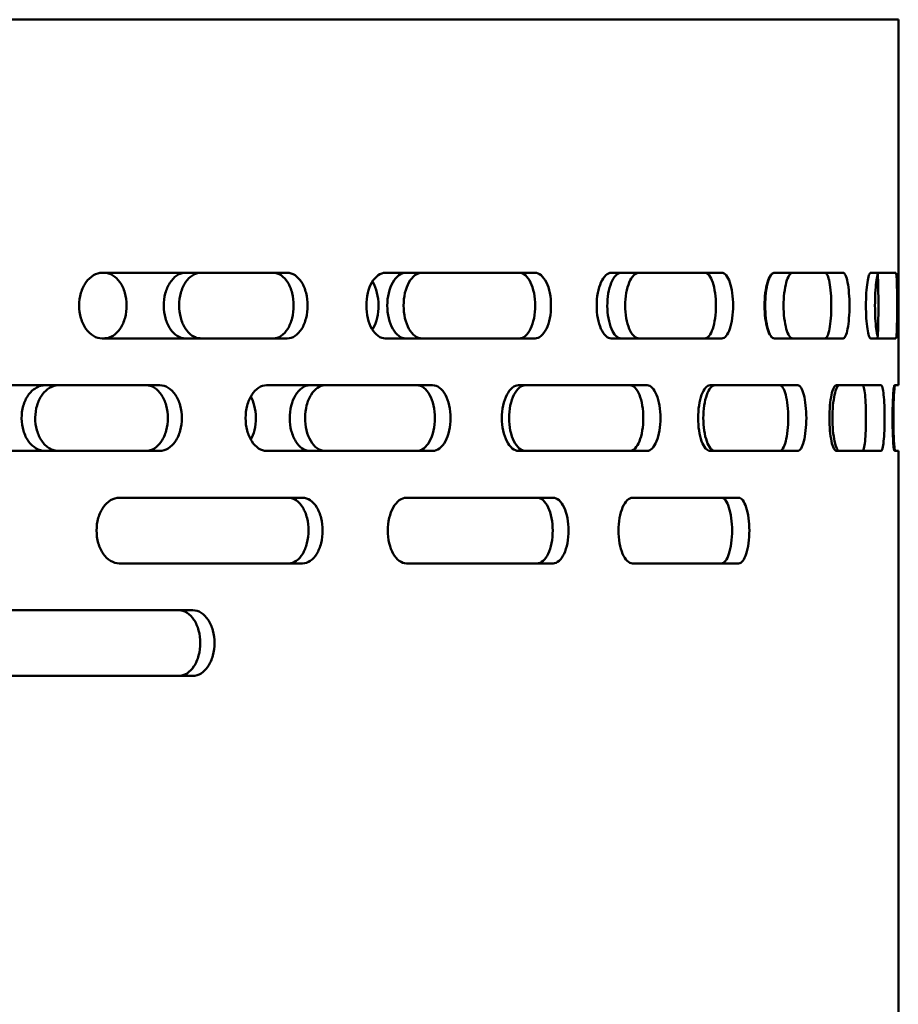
# Model space of a CAD drawing. Header units: millimetres. Extents: x -1106 to 8832, y -1538 to 1985.
# Tile 25 of 42: x 6565 to 6658, y 750 to 855. Entities that reach past the tile are written whole.
import ezdxf

# ---------------------------------------------------------------- set-up
doc = ezdxf.new("R2010")
doc.units = ezdxf.units.MM
doc.layers.add('Видимый контур (ГОСТ)', color=7, linetype='Continuous', lineweight=50)

msp = doc.modelspace()

# ---------------------------------------------------------------- linework, layer by layer
at = {"layer": 'Видимый контур (ГОСТ)'}
for p, q in [((6658.41, 855.14), (6053.41, 855.14)), ((6658.41, 816.14), (6658.41, 855.14)), ((6593.25, 828.14), (6573.51, 828.14)), ((6619.67, 828.14), (6603.7, 828.14)), ((6639.59, 828.14), (6627.79, 828.14)), ((6652.53, 828.14), (6645.19, 828.14)), ((6658.16, 828.14), (6655.46, 828.14)), ((6573.51, 821.14), (6593.25, 821.14)), ((6603.7, 821.14), (6619.67, 821.14)), ((6627.79, 821.14), (6639.59, 821.14)), ((6645.19, 821.14), (6652.53, 821.14)), ((6655.46, 821.14), (6658.16, 821.14)), ((6579.66, 816.14), (6558.37, 816.14)), ((6608.75, 816.14), (6591.03, 816.14)), ((6631.62, 816.14), (6617.91, 816.14)), ((6647.69, 816.14), (6638.34, 816.14)), ((6656.58, 816.14), (6651.81, 816.14)), ((6658.41, 816.14), (6657.99, 816.14)), ((6558.37, 809.14), (6579.66, 809.14)), ((6591.03, 809.14), (6608.75, 809.14)), ((6617.91, 809.14), (6631.62, 809.14)), ((6638.34, 809.14), (6647.69, 809.14)), ((6651.81, 809.14), (6656.58, 809.14)), ((6657.99, 809.14), (6658.41, 809.14)), ((6658.41, 650.14), (6658.41, 809.14)), ((6594.88, 804.14), (6575.33, 804.14)), ((6621.59, 804.14), (6605.95, 804.14)), ((6641.38, 804.14), (6630.07, 804.14)), ((6575.33, 797.14), (6594.88, 797.14)), ((6605.95, 797.14), (6621.59, 797.14)), ((6630.07, 797.14), (6641.38, 797.14)), ((6583.18, 792.14), (6562.26, 792.14)), ((6562.26, 785.14), (6583.18, 785.14))]:
    msp.add_line(p, q, dxfattribs=at)
for points, knots in [([(6573.51, 821.14), (6573.2, 821.14), (6572.88, 821.22), (6572.27, 821.58), (6572, 821.85), (6571.56, 822.47), (6571.37, 822.87), (6571.12, 823.73), (6571.06, 824.2), (6571.06, 825.08), (6571.12, 825.55), (6571.37, 826.41), (6571.56, 826.8), (6572, 827.42), (6572.27, 827.69), (6572.88, 828.05), (6573.2, 828.14), (6573.51, 828.14)], [0.527482, 0.527482, 0.527482, 0.527482, 0.659428, 0.659428, 0.791375, 0.791375, 0.923215, 0.923215, 1.055054, 1.055054, 1.186922, 1.186922, 1.318789, 1.318789, 1.450708, 1.450708, 1.582627, 1.582627, 1.582627, 1.582627]), ([(6573.71, 828.14), (6574.03, 828.14), (6574.35, 828.04), (6574.93, 827.69), (6575.18, 827.44), (6575.63, 826.8), (6575.81, 826.42), (6576.04, 825.57), (6576.11, 825.13), (6576.12, 824.22), (6576.06, 823.76), (6575.83, 822.92), (6575.66, 822.54), (6575.23, 821.88), (6574.96, 821.61), (6574.52, 821.33), (6574.36, 821.26), (6574.04, 821.16), (6573.88, 821.14), (6573.71, 821.14)], [0, 0, 0, 0, 0.139164, 0.139164, 0.273618, 0.273618, 0.412619, 0.412619, 0.546981, 0.546981, 0.685863, 0.685863, 0.820357, 0.820357, 0.959502, 0.959502, 1.032375, 1.032375, 1.103164, 1.103164, 1.103164, 1.103164]), ([(6582.39, 821.14), (6582.09, 821.14), (6581.78, 821.23), (6581.23, 821.58), (6580.98, 821.83), (6580.55, 822.47), (6580.37, 822.86), (6580.14, 823.7), (6580.08, 824.14), (6580.07, 825.05), (6580.13, 825.51), (6580.35, 826.36), (6580.52, 826.74), (6580.94, 827.39), (6581.19, 827.66), (6581.62, 827.94), (6581.77, 828.02), (6582.08, 828.11), (6582.24, 828.14), (6582.39, 828.14)], [0, 0, 0, 0, 0.139579, 0.139579, 0.274416, 0.274416, 0.413415, 0.413415, 0.54767, 0.54767, 0.686345, 0.686345, 0.820695, 0.820695, 0.960109, 0.960109, 1.033164, 1.033164, 1.104131, 1.104131, 1.104131, 1.104131]), ([(6584.03, 828.14), (6583.73, 828.14), (6583.42, 828.04), (6582.87, 827.69), (6582.62, 827.44), (6582.19, 826.8), (6582.01, 826.41), (6581.78, 825.57), (6581.72, 825.13), (6581.71, 824.22), (6581.77, 823.76), (6581.99, 822.92), (6582.16, 822.54), (6582.58, 821.88), (6582.83, 821.61), (6583.26, 821.33), (6583.41, 821.26), (6583.72, 821.16), (6583.88, 821.14), (6584.03, 821.14)], [0, 0, 0, 0, 0.139561, 0.139561, 0.274374, 0.274374, 0.413373, 0.413373, 0.547635, 0.547635, 0.686319, 0.686319, 0.820664, 0.820664, 0.960066, 0.960066, 1.033121, 1.033121, 1.104089, 1.104089, 1.104089, 1.104089]), ([(6591.76, 821.14), (6592.04, 821.14), (6592.33, 821.22), (6592.86, 821.58), (6593.1, 821.85), (6593.49, 822.47), (6593.65, 822.87), (6593.87, 823.73), (6593.92, 824.2), (6593.92, 824.64), (6593.92, 825.08), (6593.87, 825.54), (6593.65, 826.41), (6593.49, 826.8), (6593.1, 827.42), (6592.86, 827.69), (6592.33, 828.05), (6592.04, 828.14), (6591.76, 828.14)], [1.583676, 1.583676, 1.583676, 1.583676, 1.715849, 1.715849, 1.848021, 1.848021, 1.979852, 1.979852, 2.111683, 2.111683, 2.111683, 2.243514, 2.243514, 2.375345, 2.375345, 2.507517, 2.507517, 2.639689, 2.639689, 2.639689, 2.639689]), ([(6593.25, 828.14), (6593.53, 828.14), (6593.82, 828.05), (6594.35, 827.69), (6594.59, 827.42), (6594.98, 826.8), (6595.14, 826.41), (6595.36, 825.55), (6595.41, 825.08), (6595.41, 824.64), (6595.41, 824.2), (6595.36, 823.73), (6595.14, 822.87), (6594.98, 822.47), (6594.59, 821.85), (6594.35, 821.58), (6593.82, 821.22), (6593.53, 821.14), (6593.25, 821.14)], [1.583655, 1.583655, 1.583655, 1.583655, 1.715739, 1.715739, 1.847822, 1.847822, 1.979737, 1.979737, 2.111653, 2.111653, 2.111653, 2.243484, 2.243484, 2.375315, 2.375315, 2.507483, 2.507483, 2.639651, 2.639651, 2.639651, 2.639651]), ([(6603.7, 821.14), (6603.45, 821.14), (6603.18, 821.22), (6602.68, 821.58), (6602.45, 821.85), (6602.09, 822.47), (6601.93, 822.87), (6601.73, 823.73), (6601.68, 824.2), (6601.68, 825.08), (6601.73, 825.55), (6601.93, 826.41), (6602.09, 826.8), (6602.45, 827.42), (6602.68, 827.69), (6603.18, 828.05), (6603.45, 828.14), (6603.7, 828.14)], [0.527482, 0.527482, 0.527482, 0.527482, 0.659428, 0.659428, 0.791375, 0.791375, 0.923215, 0.923215, 1.055054, 1.055054, 1.186922, 1.186922, 1.318789, 1.318789, 1.450708, 1.450708, 1.582627, 1.582627, 1.582627, 1.582627]), ([(6605.88, 821.14), (6605.63, 821.14), (6605.37, 821.22), (6604.89, 821.58), (6604.67, 821.85), (6604.32, 822.47), (6604.16, 822.87), (6603.96, 823.73), (6603.91, 824.2), (6603.91, 824.64), (6603.91, 825.08), (6603.96, 825.54), (6604.16, 826.41), (6604.32, 826.8), (6604.67, 827.42), (6604.89, 827.69), (6605.37, 828.05), (6605.63, 828.14), (6605.88, 828.14)], [1.583676, 1.583676, 1.583676, 1.583676, 1.715849, 1.715849, 1.848021, 1.848021, 1.979852, 1.979852, 2.111683, 2.111683, 2.111683, 2.243514, 2.243514, 2.375345, 2.375345, 2.507517, 2.507517, 2.639689, 2.639689, 2.639689, 2.639689]), ([(6607.61, 828.14), (6607.37, 828.14), (6607.11, 828.05), (6606.62, 827.69), (6606.4, 827.42), (6606.05, 826.8), (6605.9, 826.41), (6605.7, 825.55), (6605.65, 825.08), (6605.65, 824.64), (6605.65, 824.2), (6605.7, 823.73), (6605.9, 822.87), (6606.05, 822.47), (6606.4, 821.85), (6606.62, 821.58), (6607.11, 821.22), (6607.37, 821.14), (6607.61, 821.14)], [1.583655, 1.583655, 1.583655, 1.583655, 1.715739, 1.715739, 1.847822, 1.847822, 1.979737, 1.979737, 2.111653, 2.111653, 2.111653, 2.243484, 2.243484, 2.375315, 2.375315, 2.507483, 2.507483, 2.639651, 2.639651, 2.639651, 2.639651]), ([(6617.99, 821.14), (6618.2, 821.14), (6618.43, 821.22), (6618.85, 821.58), (6619.04, 821.85), (6619.34, 822.47), (6619.47, 822.87), (6619.65, 823.73), (6619.69, 824.2), (6619.69, 824.64), (6619.69, 825.08), (6619.65, 825.54), (6619.47, 826.41), (6619.34, 826.8), (6619.04, 827.42), (6618.85, 827.69), (6618.43, 828.05), (6618.2, 828.14), (6617.99, 828.14)], [1.583676, 1.583676, 1.583676, 1.583676, 1.715849, 1.715849, 1.848021, 1.848021, 1.979852, 1.979852, 2.111683, 2.111683, 2.111683, 2.243514, 2.243514, 2.375345, 2.375345, 2.507517, 2.507517, 2.639689, 2.639689, 2.639689, 2.639689]), ([(6619.67, 828.14), (6619.89, 828.14), (6620.11, 828.05), (6620.53, 827.69), (6620.73, 827.42), (6621.03, 826.8), (6621.16, 826.41), (6621.33, 825.55), (6621.37, 825.08), (6621.37, 824.64), (6621.37, 824.2), (6621.33, 823.73), (6621.16, 822.87), (6621.03, 822.47), (6620.73, 821.85), (6620.53, 821.58), (6620.11, 821.22), (6619.89, 821.14), (6619.67, 821.14)], [1.583655, 1.583655, 1.583655, 1.583655, 1.715739, 1.715739, 1.847822, 1.847822, 1.979737, 1.979737, 2.111653, 2.111653, 2.111653, 2.243484, 2.243484, 2.375315, 2.375315, 2.507483, 2.507483, 2.639651, 2.639651, 2.639651, 2.639651]), ([(6627.79, 821.14), (6627.6, 821.14), (6627.39, 821.22), (6627.01, 821.58), (6626.84, 821.85), (6626.56, 822.47), (6626.44, 822.87), (6626.28, 823.73), (6626.24, 824.2), (6626.24, 825.08), (6626.28, 825.55), (6626.44, 826.41), (6626.56, 826.8), (6626.84, 827.42), (6627.01, 827.69), (6627.39, 828.05), (6627.6, 828.14), (6627.79, 828.14)], [0.527482, 0.527482, 0.527482, 0.527482, 0.659428, 0.659428, 0.791375, 0.791375, 0.923215, 0.923215, 1.055054, 1.055054, 1.186922, 1.186922, 1.318789, 1.318789, 1.450708, 1.450708, 1.582627, 1.582627, 1.582627, 1.582627]), ([(6628.86, 821.14), (6628.67, 821.14), (6628.47, 821.23), (6628.11, 821.58), (6627.95, 821.83), (6627.68, 822.47), (6627.57, 822.86), (6627.42, 823.7), (6627.38, 824.14), (6627.37, 825.05), (6627.41, 825.51), (6627.55, 826.36), (6627.66, 826.74), (6627.93, 827.39), (6628.09, 827.66), (6628.37, 827.94), (6628.46, 828.02), (6628.66, 828.11), (6628.76, 828.14), (6628.86, 828.14)], [0, 0, 0, 0, 0.139579, 0.139579, 0.274416, 0.274416, 0.413415, 0.413415, 0.54767, 0.54767, 0.686345, 0.686345, 0.820695, 0.820695, 0.960109, 0.960109, 1.033164, 1.033164, 1.104131, 1.104131, 1.104131, 1.104131]), ([(6630.76, 828.14), (6630.58, 828.14), (6630.38, 828.05), (6630.01, 827.69), (6629.85, 827.42), (6629.58, 826.8), (6629.47, 826.41), (6629.31, 825.55), (6629.28, 825.08), (6629.28, 824.64), (6629.28, 824.2), (6629.31, 823.73), (6629.47, 822.87), (6629.58, 822.47), (6629.85, 821.85), (6630.01, 821.58), (6630.38, 821.22), (6630.58, 821.14), (6630.76, 821.14)], [1.583655, 1.583655, 1.583655, 1.583655, 1.715739, 1.715739, 1.847822, 1.847822, 1.979737, 1.979737, 2.111653, 2.111653, 2.111653, 2.243484, 2.243484, 2.375315, 2.375315, 2.507483, 2.507483, 2.639651, 2.639651, 2.639651, 2.639651]), ([(6637.76, 821.14), (6637.91, 821.14), (6638.07, 821.22), (6638.37, 821.58), (6638.51, 821.85), (6638.72, 822.47), (6638.81, 822.87), (6638.93, 823.73), (6638.96, 824.2), (6638.96, 824.64), (6638.96, 825.08), (6638.93, 825.54), (6638.81, 826.41), (6638.72, 826.8), (6638.51, 827.42), (6638.37, 827.69), (6638.07, 828.05), (6637.91, 828.14), (6637.76, 828.14)], [1.583676, 1.583676, 1.583676, 1.583676, 1.715849, 1.715849, 1.848021, 1.848021, 1.979852, 1.979852, 2.111683, 2.111683, 2.111683, 2.243514, 2.243514, 2.375345, 2.375345, 2.507517, 2.507517, 2.639689, 2.639689, 2.639689, 2.639689]), ([(6639.59, 828.14), (6639.74, 828.14), (6639.91, 828.05), (6640.2, 827.69), (6640.34, 827.42), (6640.55, 826.8), (6640.64, 826.41), (6640.76, 825.55), (6640.79, 825.08), (6640.79, 824.64), (6640.79, 824.2), (6640.76, 823.73), (6640.64, 822.87), (6640.55, 822.47), (6640.34, 821.85), (6640.2, 821.58), (6639.91, 821.22), (6639.74, 821.14), (6639.59, 821.14)], [1.583655, 1.583655, 1.583655, 1.583655, 1.715739, 1.715739, 1.847822, 1.847822, 1.979737, 1.979737, 2.111653, 2.111653, 2.111653, 2.243484, 2.243484, 2.375315, 2.375315, 2.507483, 2.507483, 2.639651, 2.639651, 2.639651, 2.639651]), ([(6645.19, 821.14), (6645.06, 821.14), (6644.92, 821.22), (6644.67, 821.58), (6644.55, 821.85), (6644.36, 822.47), (6644.28, 822.87), (6644.17, 823.73), (6644.15, 824.2), (6644.15, 825.08), (6644.17, 825.55), (6644.28, 826.41), (6644.36, 826.8), (6644.55, 827.42), (6644.67, 827.69), (6644.92, 828.05), (6645.06, 828.14), (6645.19, 828.14)], [0.527482, 0.527482, 0.527482, 0.527482, 0.659428, 0.659428, 0.791375, 0.791375, 0.923215, 0.923215, 1.055054, 1.055054, 1.186894, 1.186894, 1.318733, 1.318733, 1.45068, 1.45068, 1.582627, 1.582627, 1.582627, 1.582627]), ([(6645.06, 821.17), (6644.98, 821.2), (6644.89, 821.28), (6644.69, 821.58), (6644.58, 821.85), (6644.41, 822.47), (6644.34, 822.87), (6644.23, 823.73), (6644.21, 824.2), (6644.21, 824.64), (6644.21, 825.08), (6644.23, 825.54), (6644.34, 826.41), (6644.41, 826.8), (6644.58, 827.42), (6644.69, 827.69), (6644.89, 827.99), (6644.98, 828.07), (6645.06, 828.11)], [1.6274171, 1.6274171, 1.6274171, 1.6274171, 1.7158485, 1.7158485, 1.8480205, 1.8480205, 1.9798515, 1.9798515, 2.1116826, 2.1116826, 2.1116826, 2.2435136, 2.2435136, 2.3753446, 2.3753446, 2.5075167, 2.5075167, 2.595948, 2.595948, 2.595948, 2.595948]), ([(6647.14, 828.14), (6647.02, 828.14), (6646.89, 828.05), (6646.65, 827.69), (6646.55, 827.42), (6646.37, 826.8), (6646.3, 826.41), (6646.2, 825.54), (6646.17, 825.08), (6646.17, 824.64), (6646.17, 824.2), (6646.2, 823.73), (6646.3, 822.87), (6646.37, 822.47), (6646.55, 821.85), (6646.65, 821.58), (6646.89, 821.22), (6647.02, 821.14), (6647.14, 821.14)], [1.583655, 1.583655, 1.583655, 1.583655, 1.715823, 1.715823, 1.847991, 1.847991, 1.979822, 1.979822, 2.111653, 2.111653, 2.111653, 2.243484, 2.243484, 2.375315, 2.375315, 2.507483, 2.507483, 2.639651, 2.639651, 2.639651, 2.639651]), ([(6650.59, 821.14), (6650.68, 821.14), (6650.77, 821.22), (6650.93, 821.58), (6651.01, 821.85), (6651.13, 822.47), (6651.18, 822.87), (6651.24, 823.73), (6651.26, 824.2), (6651.26, 824.64), (6651.26, 825.08), (6651.24, 825.54), (6651.18, 826.41), (6651.13, 826.8), (6651.01, 827.42), (6650.93, 827.69), (6650.77, 828.05), (6650.68, 828.14), (6650.59, 828.14)], [1.583676, 1.583676, 1.583676, 1.583676, 1.715849, 1.715849, 1.848021, 1.848021, 1.979852, 1.979852, 2.111683, 2.111683, 2.111683, 2.243514, 2.243514, 2.375345, 2.375345, 2.507517, 2.507517, 2.639689, 2.639689, 2.639689, 2.639689]), ([(6652.53, 828.14), (6652.61, 828.14), (6652.7, 828.05), (6652.87, 827.69), (6652.94, 827.42), (6653.06, 826.8), (6653.11, 826.41), (6653.18, 825.54), (6653.2, 825.08), (6653.2, 824.64), (6653.2, 824.2), (6653.18, 823.73), (6653.11, 822.87), (6653.06, 822.47), (6652.94, 821.85), (6652.87, 821.58), (6652.7, 821.22), (6652.61, 821.14), (6652.53, 821.14)], [1.583655, 1.583655, 1.583655, 1.583655, 1.715823, 1.715823, 1.847991, 1.847991, 1.979822, 1.979822, 2.111653, 2.111653, 2.111653, 2.243484, 2.243484, 2.375315, 2.375315, 2.507483, 2.507483, 2.639651, 2.639651, 2.639651, 2.639651]), ([(6655.46, 821.14), (6655.4, 821.14), (6655.33, 821.22), (6655.21, 821.58), (6655.15, 821.85), (6655.06, 822.47), (6655.02, 822.87), (6654.97, 823.73), (6654.95, 824.2), (6654.95, 825.08), (6654.97, 825.55), (6655.02, 826.41), (6655.06, 826.8), (6655.15, 827.42), (6655.21, 827.69), (6655.33, 828.05), (6655.4, 828.14), (6655.46, 828.14)], [0.527482, 0.527482, 0.527482, 0.527482, 0.659428, 0.659428, 0.791375, 0.791375, 0.923215, 0.923215, 1.055054, 1.055054, 1.186894, 1.186894, 1.318733, 1.318733, 1.45068, 1.45068, 1.582627, 1.582627, 1.582627, 1.582627]), ([(6656.21, 827.94), (6656.2, 827.92), (6656.2, 827.89), (6656.14, 827.69), (6656.09, 827.42), (6656.01, 826.8), (6655.98, 826.41), (6655.93, 825.54), (6655.92, 825.08), (6655.92, 824.64), (6655.92, 824.2), (6655.93, 823.73), (6655.98, 822.87), (6656.01, 822.47), (6656.09, 821.85), (6656.14, 821.58), (6656.2, 821.38), (6656.2, 821.36), (6656.21, 821.34)], [1.6982064, 1.6982064, 1.6982064, 1.6982064, 1.7158231, 1.7158231, 1.8479907, 1.8479907, 1.9798218, 1.9798218, 2.111653, 2.111653, 2.111653, 2.2434841, 2.2434841, 2.3753153, 2.3753153, 2.5074829, 2.5074829, 2.5250996, 2.5250996, 2.5250996, 2.5250996]), ([(6656.17, 821.14), (6656.18, 821.14), (6656.2, 821.22), (6656.23, 821.58), (6656.24, 821.85), (6656.26, 822.47), (6656.27, 822.87), (6656.28, 823.73), (6656.29, 824.2), (6656.29, 824.64), (6656.29, 825.08), (6656.28, 825.54), (6656.27, 826.41), (6656.26, 826.8), (6656.24, 827.42), (6656.23, 827.69), (6656.2, 828.05), (6656.18, 828.14), (6656.17, 828.14)], [1.583676, 1.583676, 1.583676, 1.583676, 1.715849, 1.715849, 1.848021, 1.848021, 1.979852, 1.979852, 2.111683, 2.111683, 2.111683, 2.243514, 2.243514, 2.375345, 2.375345, 2.507517, 2.507517, 2.639689, 2.639689, 2.639689, 2.639689]), ([(6658.16, 828.14), (6658.18, 828.14), (6658.19, 828.05), (6658.23, 827.69), (6658.24, 827.42), (6658.26, 826.8), (6658.27, 826.41), (6658.28, 825.54), (6658.28, 825.08), (6658.28, 824.64), (6658.28, 824.2), (6658.28, 823.73), (6658.27, 822.87), (6658.26, 822.47), (6658.24, 821.85), (6658.23, 821.58), (6658.19, 821.22), (6658.18, 821.14), (6658.16, 821.14)], [1.583655, 1.583655, 1.583655, 1.583655, 1.715823, 1.715823, 1.847991, 1.847991, 1.979822, 1.979822, 2.111653, 2.111653, 2.111653, 2.243484, 2.243484, 2.375315, 2.375315, 2.507483, 2.507483, 2.639651, 2.639651, 2.639651, 2.639651]), ([(6602.33, 827.21), (6602.34, 827.18), (6602.36, 827.15), (6602.56, 826.8), (6602.71, 826.42), (6602.91, 825.57), (6602.97, 825.13), (6602.97, 824.22), (6602.92, 823.76), (6602.73, 822.92), (6602.59, 822.54), (6602.39, 822.16), (6602.36, 822.12), (6602.33, 822.07)], [0.2623929, 0.2623929, 0.2623929, 0.2623929, 0.2736183, 0.2736183, 0.4126191, 0.4126191, 0.5469813, 0.5469813, 0.6858625, 0.6858625, 0.8203566, 0.8203566, 0.8410705, 0.8410705, 0.8410705, 0.8410705]), ([(6567.41, 809.14), (6567.09, 809.14), (6566.76, 809.23), (6566.16, 809.58), (6565.89, 809.83), (6565.43, 810.47), (6565.24, 810.86), (6564.99, 811.7), (6564.92, 812.14), (6564.91, 813.05), (6564.97, 813.51), (6565.22, 814.36), (6565.39, 814.74), (6565.84, 815.4), (6566.12, 815.66), (6566.58, 815.94), (6566.75, 816.02), (6567.08, 816.11), (6567.25, 816.14), (6567.41, 816.14)], [0, 0, 0, 0, 0.138981, 0.138981, 0.273271, 0.273271, 0.412263, 0.412263, 0.546695, 0.546695, 0.68569, 0.68569, 0.820241, 0.820241, 0.959245, 0.959245, 1.032021, 1.032021, 1.102718, 1.102718, 1.102718, 1.102718]), ([(6568.86, 816.14), (6568.54, 816.14), (6568.21, 816.04), (6567.61, 815.69), (6567.34, 815.44), (6566.88, 814.8), (6566.69, 814.42), (6566.44, 813.58), (6566.37, 813.13), (6566.36, 812.22), (6566.42, 811.76), (6566.67, 810.92), (6566.84, 810.54), (6567.29, 809.88), (6567.57, 809.61), (6568.03, 809.33), (6568.2, 809.26), (6568.53, 809.16), (6568.7, 809.14), (6568.86, 809.14)], [0, 0, 0, 0, 0.138979, 0.138979, 0.273267, 0.273267, 0.41226, 0.41226, 0.546692, 0.546692, 0.685689, 0.685689, 0.82024, 0.82024, 0.959242, 0.959242, 1.032017, 1.032017, 1.102714, 1.102714, 1.102714, 1.102714]), ([(6578.18, 809.14), (6578.47, 809.14), (6578.79, 809.22), (6579.37, 809.58), (6579.63, 809.85), (6580.04, 810.47), (6580.22, 810.87), (6580.46, 811.73), (6580.52, 812.2), (6580.52, 812.64), (6580.52, 813.08), (6580.46, 813.55), (6580.22, 814.41), (6580.04, 814.8), (6579.63, 815.42), (6579.37, 815.69), (6578.79, 816.05), (6578.47, 816.14), (6578.18, 816.14)], [1.582117, 1.582117, 1.582117, 1.582117, 1.713957, 1.713957, 1.845798, 1.845798, 1.977639, 1.977639, 2.10948, 2.10948, 2.10948, 2.241321, 2.241321, 2.373162, 2.373162, 2.505003, 2.505003, 2.636843, 2.636843, 2.636843, 2.636843]), ([(6579.66, 816.14), (6579.96, 816.14), (6580.27, 816.05), (6580.85, 815.69), (6581.12, 815.42), (6581.53, 814.8), (6581.71, 814.41), (6581.95, 813.55), (6582, 813.08), (6582, 812.64), (6582, 812.2), (6581.95, 811.73), (6581.71, 810.87), (6581.53, 810.47), (6581.12, 809.85), (6580.85, 809.58), (6580.27, 809.22), (6579.96, 809.14), (6579.66, 809.14)], [1.582116, 1.582116, 1.582116, 1.582116, 1.713957, 1.713957, 1.845797, 1.845797, 1.977638, 1.977638, 2.10948, 2.10948, 2.10948, 2.241321, 2.241321, 2.373162, 2.373162, 2.505002, 2.505002, 2.636843, 2.636843, 2.636843, 2.636843]), ([(6591.03, 809.14), (6590.76, 809.14), (6590.46, 809.22), (6589.91, 809.58), (6589.66, 809.85), (6589.26, 810.48), (6589.09, 810.87), (6588.86, 811.73), (6588.8, 812.2), (6588.8, 813.08), (6588.86, 813.54), (6589.09, 814.41), (6589.26, 814.8), (6589.66, 815.42), (6589.91, 815.69), (6590.46, 816.05), (6590.76, 816.14), (6591.03, 816.14)], [0.528676, 0.528676, 0.528676, 0.528676, 0.661341, 0.661341, 0.794007, 0.794007, 0.925818, 0.925818, 1.057628, 1.057628, 1.189438, 1.189438, 1.321249, 1.321249, 1.453914, 1.453914, 1.58658, 1.58658, 1.58658, 1.58658]), ([(6595.64, 809.14), (6595.36, 809.14), (6595.08, 809.23), (6594.57, 809.58), (6594.34, 809.83), (6593.95, 810.47), (6593.79, 810.86), (6593.57, 811.7), (6593.52, 812.14), (6593.51, 813.05), (6593.56, 813.51), (6593.77, 814.36), (6593.92, 814.74), (6594.31, 815.4), (6594.54, 815.66), (6594.93, 815.94), (6595.07, 816.02), (6595.36, 816.11), (6595.5, 816.14), (6595.64, 816.14)], [0, 0, 0, 0, 0.138981, 0.138981, 0.273271, 0.273271, 0.412263, 0.412263, 0.546695, 0.546695, 0.68569, 0.68569, 0.820241, 0.820241, 0.959245, 0.959245, 1.032021, 1.032021, 1.102718, 1.102718, 1.102718, 1.102718]), ([(6597.27, 816.14), (6596.99, 816.14), (6596.72, 816.04), (6596.21, 815.69), (6595.98, 815.44), (6595.58, 814.8), (6595.42, 814.42), (6595.21, 813.58), (6595.15, 813.13), (6595.14, 812.22), (6595.19, 811.76), (6595.4, 810.92), (6595.55, 810.54), (6595.94, 809.88), (6596.17, 809.61), (6596.56, 809.33), (6596.7, 809.26), (6596.99, 809.16), (6597.13, 809.14), (6597.27, 809.14)], [0, 0, 0, 0, 0.138979, 0.138979, 0.273267, 0.273267, 0.41226, 0.41226, 0.546692, 0.546692, 0.685689, 0.685689, 0.82024, 0.82024, 0.959242, 0.959242, 1.032017, 1.032017, 1.102714, 1.102714, 1.102714, 1.102714]), ([(6607.08, 809.14), (6607.32, 809.14), (6607.57, 809.22), (6608.04, 809.58), (6608.26, 809.85), (6608.6, 810.47), (6608.74, 810.87), (6608.93, 811.73), (6608.98, 812.2), (6608.98, 812.64), (6608.98, 813.08), (6608.93, 813.55), (6608.74, 814.41), (6608.6, 814.8), (6608.26, 815.42), (6608.04, 815.69), (6607.57, 816.05), (6607.32, 816.14), (6607.08, 816.14)], [1.582117, 1.582117, 1.582117, 1.582117, 1.713957, 1.713957, 1.845798, 1.845798, 1.977639, 1.977639, 2.10948, 2.10948, 2.10948, 2.241321, 2.241321, 2.373162, 2.373162, 2.505003, 2.505003, 2.636843, 2.636843, 2.636843, 2.636843]), ([(6608.75, 816.14), (6609, 816.14), (6609.25, 816.05), (6609.72, 815.69), (6609.94, 815.42), (6610.27, 814.8), (6610.42, 814.41), (6610.61, 813.55), (6610.66, 813.08), (6610.66, 812.64), (6610.66, 812.2), (6610.61, 811.73), (6610.42, 810.87), (6610.27, 810.47), (6609.94, 809.85), (6609.72, 809.58), (6609.25, 809.22), (6609, 809.14), (6608.75, 809.14)], [1.582116, 1.582116, 1.582116, 1.582116, 1.713957, 1.713957, 1.845797, 1.845797, 1.977638, 1.977638, 2.10948, 2.10948, 2.10948, 2.241321, 2.241321, 2.373162, 2.373162, 2.505002, 2.505002, 2.636843, 2.636843, 2.636843, 2.636843]), ([(6617.91, 809.14), (6617.69, 809.14), (6617.45, 809.22), (6617.02, 809.58), (6616.82, 809.85), (6616.5, 810.48), (6616.36, 810.87), (6616.18, 811.73), (6616.13, 812.2), (6616.13, 813.08), (6616.18, 813.54), (6616.36, 814.41), (6616.5, 814.8), (6616.82, 815.42), (6617.02, 815.69), (6617.45, 816.05), (6617.69, 816.14), (6617.91, 816.14)], [0.528676, 0.528676, 0.528676, 0.528676, 0.661341, 0.661341, 0.794007, 0.794007, 0.925818, 0.925818, 1.057628, 1.057628, 1.189438, 1.189438, 1.321249, 1.321249, 1.453914, 1.453914, 1.58658, 1.58658, 1.58658, 1.58658]), ([(6618.65, 816.14), (6618.43, 816.14), (6618.2, 816.05), (6617.77, 815.69), (6617.57, 815.42), (6617.26, 814.8), (6617.12, 814.41), (6616.94, 813.55), (6616.9, 813.08), (6616.9, 812.64), (6616.9, 812.2), (6616.94, 811.73), (6617.12, 810.87), (6617.26, 810.47), (6617.57, 809.85), (6617.77, 809.58), (6618.2, 809.22), (6618.43, 809.14), (6618.65, 809.14)], [1.582116, 1.582116, 1.582116, 1.582116, 1.713957, 1.713957, 1.845797, 1.845797, 1.977638, 1.977638, 2.10948, 2.10948, 2.10948, 2.241321, 2.241321, 2.373162, 2.373162, 2.505002, 2.505002, 2.636843, 2.636843, 2.636843, 2.636843]), ([(6629.79, 809.14), (6629.97, 809.14), (6630.16, 809.22), (6630.51, 809.58), (6630.67, 809.85), (6630.92, 810.47), (6631.03, 810.87), (6631.18, 811.73), (6631.21, 812.2), (6631.21, 812.64), (6631.21, 813.08), (6631.18, 813.55), (6631.03, 814.41), (6630.92, 814.8), (6630.67, 815.42), (6630.51, 815.69), (6630.16, 816.05), (6629.97, 816.14), (6629.79, 816.14)], [1.582117, 1.582117, 1.582117, 1.582117, 1.713957, 1.713957, 1.845798, 1.845798, 1.977639, 1.977639, 2.10948, 2.10948, 2.10948, 2.241321, 2.241321, 2.373162, 2.373162, 2.505003, 2.505003, 2.636843, 2.636843, 2.636843, 2.636843]), ([(6631.62, 816.14), (6631.8, 816.14), (6631.99, 816.05), (6632.34, 815.69), (6632.5, 815.42), (6632.75, 814.8), (6632.86, 814.41), (6633, 813.55), (6633.04, 813.08), (6633.04, 812.64), (6633.04, 812.2), (6633, 811.73), (6632.86, 810.87), (6632.75, 810.47), (6632.5, 809.85), (6632.34, 809.58), (6631.99, 809.22), (6631.8, 809.14), (6631.62, 809.14)], [1.582116, 1.582116, 1.582116, 1.582116, 1.713957, 1.713957, 1.845797, 1.845797, 1.977638, 1.977638, 2.10948, 2.10948, 2.10948, 2.241321, 2.241321, 2.373162, 2.373162, 2.505002, 2.505002, 2.636843, 2.636843, 2.636843, 2.636843]), ([(6638.34, 809.14), (6638.18, 809.14), (6638.01, 809.22), (6637.69, 809.58), (6637.55, 809.85), (6637.32, 810.48), (6637.22, 810.87), (6637.09, 811.73), (6637.06, 812.2), (6637.06, 813.08), (6637.09, 813.54), (6637.22, 814.41), (6637.32, 814.8), (6637.55, 815.42), (6637.69, 815.69), (6638.01, 816.05), (6638.18, 816.14), (6638.34, 816.14)], [0.528676, 0.528676, 0.528676, 0.528676, 0.661341, 0.661341, 0.794007, 0.794007, 0.925818, 0.925818, 1.057628, 1.057628, 1.189438, 1.189438, 1.321249, 1.321249, 1.453914, 1.453914, 1.58658, 1.58658, 1.58658, 1.58658]), ([(6638.87, 816.14), (6638.71, 816.14), (6638.54, 816.05), (6638.24, 815.69), (6638.09, 815.42), (6637.87, 814.8), (6637.77, 814.41), (6637.64, 813.55), (6637.61, 813.08), (6637.61, 812.64), (6637.61, 812.2), (6637.64, 811.73), (6637.77, 810.87), (6637.87, 810.47), (6638.09, 809.85), (6638.24, 809.58), (6638.54, 809.22), (6638.71, 809.14), (6638.87, 809.14)], [1.582116, 1.582116, 1.582116, 1.582116, 1.713957, 1.713957, 1.845797, 1.845797, 1.977638, 1.977638, 2.10948, 2.10948, 2.10948, 2.241321, 2.241321, 2.373162, 2.373162, 2.505002, 2.505002, 2.636843, 2.636843, 2.636843, 2.636843]), ([(6645.76, 809.14), (6645.88, 809.14), (6646, 809.22), (6646.22, 809.58), (6646.32, 809.85), (6646.48, 810.47), (6646.55, 810.87), (6646.64, 811.73), (6646.66, 812.2), (6646.66, 812.64), (6646.66, 813.08), (6646.64, 813.55), (6646.55, 814.41), (6646.48, 814.8), (6646.32, 815.42), (6646.22, 815.69), (6646, 816.05), (6645.88, 816.14), (6645.76, 816.14)], [1.582117, 1.582117, 1.582117, 1.582117, 1.713957, 1.713957, 1.845798, 1.845798, 1.977639, 1.977639, 2.10948, 2.10948, 2.10948, 2.241321, 2.241321, 2.373162, 2.373162, 2.505003, 2.505003, 2.636843, 2.636843, 2.636843, 2.636843]), ([(6647.69, 816.14), (6647.81, 816.14), (6647.93, 816.05), (6648.15, 815.69), (6648.26, 815.42), (6648.41, 814.8), (6648.48, 814.41), (6648.57, 813.55), (6648.6, 813.08), (6648.6, 812.64), (6648.6, 812.2), (6648.57, 811.73), (6648.48, 810.87), (6648.41, 810.47), (6648.26, 809.85), (6648.15, 809.58), (6647.93, 809.22), (6647.81, 809.14), (6647.69, 809.14)], [1.582116, 1.582116, 1.582116, 1.582116, 1.713957, 1.713957, 1.845797, 1.845797, 1.977638, 1.977638, 2.10948, 2.10948, 2.10948, 2.241321, 2.241321, 2.373162, 2.373162, 2.505002, 2.505002, 2.636843, 2.636843, 2.636843, 2.636843]), ([(6651.81, 809.14), (6651.72, 809.14), (6651.62, 809.22), (6651.43, 809.58), (6651.35, 809.85), (6651.21, 810.48), (6651.16, 810.87), (6651.08, 811.73), (6651.06, 812.2), (6651.06, 813.08), (6651.08, 813.54), (6651.16, 814.41), (6651.21, 814.8), (6651.35, 815.42), (6651.43, 815.69), (6651.62, 816.05), (6651.72, 816.14), (6651.81, 816.14)], [0.528676, 0.528676, 0.528676, 0.528676, 0.661341, 0.661341, 0.794007, 0.794007, 0.925818, 0.925818, 1.057628, 1.057628, 1.189438, 1.189438, 1.321249, 1.321249, 1.453914, 1.453914, 1.58658, 1.58658, 1.58658, 1.58658]), ([(6652.11, 816.14), (6652.02, 816.14), (6651.93, 816.05), (6651.75, 815.69), (6651.67, 815.42), (6651.54, 814.8), (6651.48, 814.41), (6651.4, 813.55), (6651.38, 813.08), (6651.38, 812.64), (6651.38, 812.2), (6651.4, 811.73), (6651.48, 810.87), (6651.54, 810.47), (6651.67, 809.85), (6651.75, 809.58), (6651.93, 809.22), (6652.02, 809.14), (6652.11, 809.14)], [1.582116, 1.582116, 1.582116, 1.582116, 1.713957, 1.713957, 1.845797, 1.845797, 1.977638, 1.977638, 2.10948, 2.10948, 2.10948, 2.241321, 2.241321, 2.373162, 2.373162, 2.505002, 2.505002, 2.636843, 2.636843, 2.636843, 2.636843]), ([(6654.59, 809.14), (6654.64, 809.14), (6654.69, 809.22), (6654.78, 809.58), (6654.82, 809.85), (6654.89, 810.47), (6654.91, 810.87), (6654.95, 811.73), (6654.96, 812.2), (6654.96, 812.64), (6654.96, 813.08), (6654.95, 813.55), (6654.91, 814.41), (6654.89, 814.8), (6654.82, 815.42), (6654.78, 815.69), (6654.69, 816.05), (6654.64, 816.14), (6654.59, 816.14)], [1.582117, 1.582117, 1.582117, 1.582117, 1.713957, 1.713957, 1.845798, 1.845798, 1.977639, 1.977639, 2.10948, 2.10948, 2.10948, 2.241321, 2.241321, 2.373162, 2.373162, 2.505003, 2.505003, 2.636843, 2.636843, 2.636843, 2.636843]), ([(6656.58, 816.14), (6656.63, 816.14), (6656.68, 816.05), (6656.77, 815.69), (6656.81, 815.42), (6656.87, 814.8), (6656.9, 814.41), (6656.94, 813.55), (6656.95, 813.08), (6656.95, 812.64), (6656.95, 812.2), (6656.94, 811.73), (6656.9, 810.87), (6656.87, 810.47), (6656.81, 809.85), (6656.77, 809.58), (6656.68, 809.22), (6656.63, 809.14), (6656.58, 809.14)], [1.582116, 1.582116, 1.582116, 1.582116, 1.713957, 1.713957, 1.845797, 1.845797, 1.977638, 1.977638, 2.10948, 2.10948, 2.10948, 2.241321, 2.241321, 2.373162, 2.373162, 2.505002, 2.505002, 2.636843, 2.636843, 2.636843, 2.636843]), ([(6657.99, 809.14), (6657.97, 809.14), (6657.95, 809.22), (6657.9, 809.58), (6657.87, 809.85), (6657.84, 810.48), (6657.82, 810.87), (6657.8, 811.73), (6657.79, 812.2), (6657.79, 813.08), (6657.8, 813.54), (6657.82, 814.41), (6657.84, 814.8), (6657.87, 815.42), (6657.9, 815.69), (6657.95, 816.05), (6657.97, 816.14), (6657.99, 816.14)], [0.528676, 0.528676, 0.528676, 0.528676, 0.661341, 0.661341, 0.794007, 0.794007, 0.925818, 0.925818, 1.057628, 1.057628, 1.189438, 1.189438, 1.321249, 1.321249, 1.453914, 1.453914, 1.58658, 1.58658, 1.58658, 1.58658]), ([(6658.07, 816.14), (6658.05, 816.14), (6658.02, 816.05), (6657.98, 815.69), (6657.96, 815.42), (6657.92, 814.8), (6657.91, 814.41), (6657.89, 813.55), (6657.88, 813.08), (6657.88, 812.64), (6657.88, 812.2), (6657.89, 811.73), (6657.91, 810.87), (6657.92, 810.47), (6657.96, 809.85), (6657.98, 809.58), (6658.02, 809.22), (6658.05, 809.14), (6658.07, 809.14)], [1.582116, 1.582116, 1.582116, 1.582116, 1.713957, 1.713957, 1.845797, 1.845797, 1.977638, 1.977638, 2.10948, 2.10948, 2.10948, 2.241321, 2.241321, 2.373162, 2.373162, 2.505002, 2.505002, 2.636843, 2.636843, 2.636843, 2.636843]), ([(6589.35, 814.93), (6589.51, 814.65), (6589.64, 814.33), (6589.84, 813.57), (6589.9, 813.13), (6589.9, 812.22), (6589.85, 811.76), (6589.65, 810.97), (6589.52, 810.63), (6589.35, 810.34)], [0.3013892, 0.3013892, 0.3013892, 0.3013892, 0.4150085, 0.4150085, 0.5489807, 0.5489807, 0.687234, 0.687234, 0.805102, 0.805102, 0.805102, 0.805102]), ([(6575.33, 797.14), (6575.03, 797.14), (6574.71, 797.22), (6574.11, 797.58), (6573.84, 797.85), (6573.41, 798.47), (6573.22, 798.87), (6572.97, 799.73), (6572.91, 800.2), (6572.91, 801.08), (6572.97, 801.55), (6573.22, 802.41), (6573.41, 802.8), (6573.84, 803.42), (6574.11, 803.69), (6574.71, 804.05), (6575.03, 804.14), (6575.33, 804.14)], [0.527482, 0.527482, 0.527482, 0.527482, 0.659428, 0.659428, 0.791375, 0.791375, 0.923215, 0.923215, 1.055054, 1.055054, 1.186894, 1.186894, 1.318733, 1.318733, 1.45068, 1.45068, 1.582627, 1.582627, 1.582627, 1.582627]), ([(6593.38, 797.14), (6593.65, 797.14), (6593.94, 797.22), (6594.46, 797.58), (6594.7, 797.85), (6595.08, 798.47), (6595.24, 798.87), (6595.46, 799.73), (6595.51, 800.2), (6595.51, 800.64), (6595.51, 801.08), (6595.46, 801.54), (6595.25, 802.41), (6595.08, 802.8), (6594.7, 803.42), (6594.46, 803.69), (6593.94, 804.05), (6593.65, 804.14), (6593.38, 804.14)], [1.583677, 1.583677, 1.583677, 1.583677, 1.715763, 1.715763, 1.847849, 1.847849, 1.979766, 1.979766, 2.111683, 2.111683, 2.111683, 2.243514, 2.243514, 2.375345, 2.375345, 2.507517, 2.507517, 2.639689, 2.639689, 2.639689, 2.639689]), ([(6594.88, 804.14), (6595.15, 804.14), (6595.44, 804.05), (6595.97, 803.69), (6596.21, 803.42), (6596.58, 802.8), (6596.75, 802.41), (6596.96, 801.54), (6597.02, 801.08), (6597.02, 800.64), (6597.02, 800.2), (6596.96, 799.73), (6596.75, 798.87), (6596.58, 798.47), (6596.21, 797.85), (6595.97, 797.58), (6595.44, 797.22), (6595.15, 797.14), (6594.88, 797.14)], [1.583655, 1.583655, 1.583655, 1.583655, 1.715823, 1.715823, 1.847991, 1.847991, 1.979822, 1.979822, 2.111653, 2.111653, 2.111653, 2.243484, 2.243484, 2.375315, 2.375315, 2.507483, 2.507483, 2.639651, 2.639651, 2.639651, 2.639651]), ([(6605.95, 797.14), (6605.7, 797.14), (6605.44, 797.22), (6604.95, 797.58), (6604.73, 797.85), (6604.37, 798.47), (6604.22, 798.87), (6604.01, 799.73), (6603.96, 800.2), (6603.96, 801.08), (6604.01, 801.55), (6604.22, 802.41), (6604.37, 802.8), (6604.73, 803.42), (6604.95, 803.69), (6605.44, 804.05), (6605.7, 804.14), (6605.95, 804.14)], [0.527482, 0.527482, 0.527482, 0.527482, 0.659428, 0.659428, 0.791375, 0.791375, 0.923215, 0.923215, 1.055054, 1.055054, 1.186894, 1.186894, 1.318733, 1.318733, 1.45068, 1.45068, 1.582627, 1.582627, 1.582627, 1.582627]), ([(6619.89, 797.14), (6620.1, 797.14), (6620.32, 797.22), (6620.73, 797.58), (6620.92, 797.85), (6621.21, 798.47), (6621.34, 798.87), (6621.51, 799.73), (6621.55, 800.2), (6621.55, 800.64), (6621.55, 801.08), (6621.51, 801.54), (6621.34, 802.41), (6621.21, 802.8), (6620.92, 803.42), (6620.73, 803.69), (6620.33, 804.05), (6620.1, 804.14), (6619.89, 804.14)], [1.583677, 1.583677, 1.583677, 1.583677, 1.715763, 1.715763, 1.847849, 1.847849, 1.979766, 1.979766, 2.111683, 2.111683, 2.111683, 2.243514, 2.243514, 2.375345, 2.375345, 2.507517, 2.507517, 2.639689, 2.639689, 2.639689, 2.639689]), ([(6621.59, 804.14), (6621.8, 804.14), (6622.02, 804.05), (6622.43, 803.69), (6622.62, 803.42), (6622.91, 802.8), (6623.04, 802.41), (6623.2, 801.54), (6623.25, 801.08), (6623.25, 800.64), (6623.25, 800.2), (6623.2, 799.73), (6623.04, 798.87), (6622.91, 798.47), (6622.62, 797.85), (6622.43, 797.58), (6622.02, 797.22), (6621.8, 797.14), (6621.59, 797.14)], [1.583655, 1.583655, 1.583655, 1.583655, 1.715823, 1.715823, 1.847991, 1.847991, 1.979822, 1.979822, 2.111653, 2.111653, 2.111653, 2.243484, 2.243484, 2.375315, 2.375315, 2.507483, 2.507483, 2.639651, 2.639651, 2.639651, 2.639651]), ([(6630.07, 797.14), (6629.88, 797.14), (6629.68, 797.22), (6629.31, 797.58), (6629.14, 797.85), (6628.88, 798.47), (6628.76, 798.87), (6628.6, 799.73), (6628.57, 800.2), (6628.57, 801.08), (6628.6, 801.55), (6628.76, 802.41), (6628.88, 802.8), (6629.14, 803.42), (6629.31, 803.69), (6629.68, 804.05), (6629.88, 804.14), (6630.07, 804.14)], [0.527482, 0.527482, 0.527482, 0.527482, 0.659428, 0.659428, 0.791375, 0.791375, 0.923215, 0.923215, 1.055054, 1.055054, 1.186894, 1.186894, 1.318733, 1.318733, 1.45068, 1.45068, 1.582627, 1.582627, 1.582627, 1.582627]), ([(6639.54, 797.14), (6639.68, 797.14), (6639.84, 797.22), (6640.12, 797.58), (6640.24, 797.85), (6640.45, 798.47), (6640.53, 798.87), (6640.65, 799.73), (6640.68, 800.2), (6640.68, 800.64), (6640.68, 801.08), (6640.65, 801.54), (6640.53, 802.41), (6640.45, 802.8), (6640.25, 803.42), (6640.12, 803.69), (6639.84, 804.05), (6639.68, 804.14), (6639.54, 804.14)], [1.583677, 1.583677, 1.583677, 1.583677, 1.715763, 1.715763, 1.847849, 1.847849, 1.979766, 1.979766, 2.111683, 2.111683, 2.111683, 2.243514, 2.243514, 2.375345, 2.375345, 2.507517, 2.507517, 2.639689, 2.639689, 2.639689, 2.639689]), ([(6641.38, 804.14), (6641.53, 804.14), (6641.68, 804.05), (6641.96, 803.69), (6642.09, 803.42), (6642.29, 802.8), (6642.38, 802.41), (6642.49, 801.54), (6642.52, 801.08), (6642.52, 800.64), (6642.52, 800.2), (6642.49, 799.73), (6642.38, 798.87), (6642.29, 798.47), (6642.09, 797.85), (6641.96, 797.58), (6641.68, 797.22), (6641.53, 797.14), (6641.38, 797.14)], [1.583655, 1.583655, 1.583655, 1.583655, 1.715823, 1.715823, 1.847991, 1.847991, 1.979822, 1.979822, 2.111653, 2.111653, 2.111653, 2.243484, 2.243484, 2.375315, 2.375315, 2.507483, 2.507483, 2.639651, 2.639651, 2.639651, 2.639651]), ([(6581.67, 785.14), (6581.96, 785.14), (6582.27, 785.22), (6582.84, 785.58), (6583.1, 785.85), (6583.5, 786.47), (6583.68, 786.87), (6583.91, 787.73), (6583.97, 788.2), (6583.97, 788.64), (6583.97, 789.08), (6583.91, 789.55), (6583.68, 790.41), (6583.5, 790.8), (6583.1, 791.42), (6582.84, 791.69), (6582.27, 792.05), (6581.96, 792.14), (6581.67, 792.14)], [1.582117, 1.582117, 1.582117, 1.582117, 1.713957, 1.713957, 1.845798, 1.845798, 1.977639, 1.977639, 2.10948, 2.10948, 2.10948, 2.241321, 2.241321, 2.373162, 2.373162, 2.505003, 2.505003, 2.636843, 2.636843, 2.636843, 2.636843]), ([(6583.18, 792.14), (6583.47, 792.14), (6583.78, 792.05), (6584.35, 791.69), (6584.61, 791.42), (6585.01, 790.8), (6585.19, 790.41), (6585.42, 789.55), (6585.48, 789.08), (6585.48, 788.64), (6585.48, 788.2), (6585.42, 787.73), (6585.19, 786.87), (6585.01, 786.47), (6584.61, 785.85), (6584.35, 785.58), (6583.78, 785.22), (6583.47, 785.14), (6583.18, 785.14)], [1.582116, 1.582116, 1.582116, 1.582116, 1.713957, 1.713957, 1.845797, 1.845797, 1.977638, 1.977638, 2.10948, 2.10948, 2.10948, 2.241321, 2.241321, 2.373162, 2.373162, 2.505002, 2.505002, 2.636843, 2.636843, 2.636843, 2.636843])]:
    msp.add_open_spline(points, degree=3, knots=knots, dxfattribs=at)

doc.saveas('drawing.dxf')
